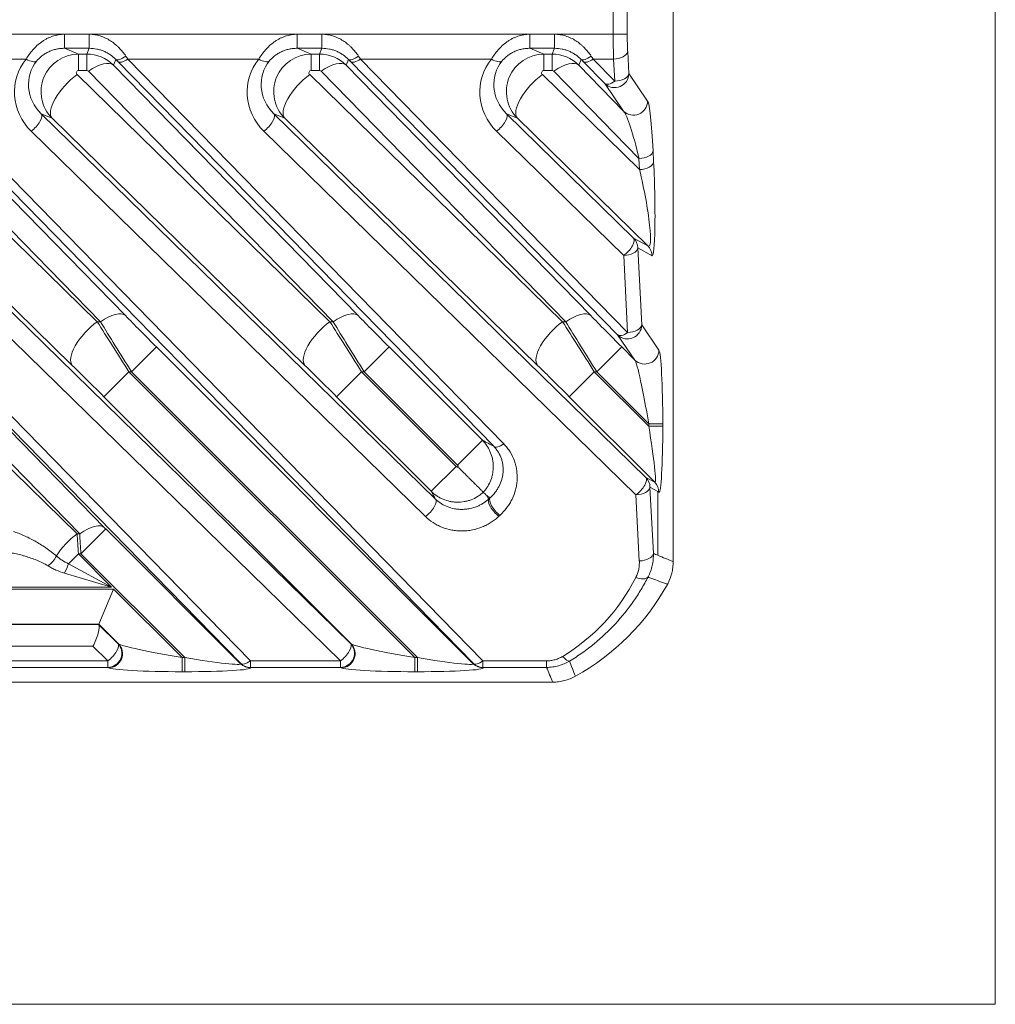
# Model space of a CAD drawing. Header units: millimetres. Extents: x 4 to 837, y 5 to 589.
# Tile 128 of 164: x 725 to 746, y 242 to 262. Entities that reach past the tile are written whole.
import ezdxf

# ---------------------------------------------------------------- set-up
doc = ezdxf.new("R2010")
doc.units = ezdxf.units.MM
doc.layers.add('1', color=7, linetype='Continuous', true_color=0xffffff)

msp = doc.modelspace()

# ---------------------------------------------------------------- linework, layer by layer
at = {"layer": '1', "color": 251, "linetype": 'Continuous', "lineweight": 18}
for p in [(745.744, 380.215), (632.039, 241.504)]:
    msp.add_line(p, (745.744, 241.504), dxfattribs=at)
at = {"layer": '1', "color": 143, "linetype": 'Continuous', "lineweight": 13}
for p, q in [((737.615, 262.148), (737.615, 359.571)), ((737.914, 359.571), (737.914, 262.148)), ((696.177, 262.148), (737.615, 262.148)), ((725.942, 262.144), (726.469, 262.144)), ((725.942, 261.845), (725.942, 262.144)), ((726.469, 261.845), (726.469, 262.144)), ((730.892, 262.144), (731.418, 262.144)), ((730.892, 261.845), (730.892, 262.144)), ((731.418, 261.845), (731.418, 262.144)), ((735.842, 262.144), (736.368, 262.144)), ((735.842, 261.845), (735.842, 262.144)), ((736.368, 261.845), (736.368, 262.144)), ((737.615, 262.148), (737.914, 262.148)), ((725.942, 261.845), (726.24, 261.722)), ((726.469, 261.845), (725.942, 261.845)), ((726.24, 261.722), (726.417, 261.722)), ((726.24, 261.372), (726.24, 261.722)), ((726.417, 261.722), (726.469, 261.845)), ((726.417, 261.722), (726.417, 261.372)), ((730.892, 261.845), (731.19, 261.722)), ((731.418, 261.845), (730.892, 261.845)), ((731.19, 261.722), (731.19, 261.372)), ((731.19, 261.722), (731.367, 261.722)), ((731.367, 261.722), (731.418, 261.845)), ((731.367, 261.722), (731.367, 261.372)), ((735.842, 261.845), (736.14, 261.722)), ((736.368, 261.845), (735.842, 261.845)), ((736.14, 261.722), (736.14, 261.372)), ((736.14, 261.722), (736.317, 261.722)), ((736.317, 261.722), (736.368, 261.845)), ((736.317, 261.722), (736.317, 261.372)), ((737.923, 261.775), (737.947, 261.306)), ((725.127, 261.615), (722.12, 261.615)), ((727.033, 261.609), (726.983, 261.487)), ((726.983, 261.487), (732.187, 256.158)), ((735.074, 253.376), (727.078, 261.563)), ((730.077, 261.615), (727.29, 261.615)), ((727.29, 261.615), (735.286, 253.428)), ((731.983, 261.609), (731.933, 261.487)), ((731.933, 261.487), (737.137, 256.158)), ((737.71, 255.745), (732.028, 261.563)), ((735.027, 261.615), (732.24, 261.615)), ((732.24, 261.615), (737.922, 255.798)), ((736.933, 261.609), (736.882, 261.487)), ((736.882, 261.487), (737.837, 260.509)), ((737.436, 261.094), (736.978, 261.563)), ((737.624, 261.615), (737.19, 261.615)), ((737.19, 261.615), (737.648, 261.146)), ((737.648, 261.146), (737.624, 261.615)), ((726.209, 261.285), (731.588, 256.028)), ((726.417, 261.372), (726.24, 261.372)), ((731.657, 256.028), (726.453, 261.357)), ((731.158, 261.285), (736.538, 256.028)), ((731.367, 261.372), (731.19, 261.372)), ((736.607, 256.028), (731.402, 261.357)), ((736.108, 261.285), (738.177, 259.264)), ((736.317, 261.372), (736.14, 261.372)), ((738.164, 259.501), (736.352, 261.357)), ((737.947, 261.306), (738.348, 260.721)), ((737.837, 260.509), (737.436, 261.094)), ((722.673, 260.832), (727.237, 256.158)), ((734.633, 248.759), (722.723, 260.954)), ((722.935, 261.006), (734.845, 248.811)), ((726.707, 256.028), (722.143, 260.702)), ((725.678, 260.355), (725.445, 260.452)), ((730.628, 260.355), (730.394, 260.452)), ((730.394, 260.452), (738.311, 252.716)), ((735.578, 260.355), (735.344, 260.452)), ((735.344, 260.452), (738.05, 257.808)), ((731.058, 255.098), (725.678, 260.355)), ((736.008, 255.098), (730.628, 260.355)), ((738.354, 257.642), (735.578, 260.355)), ((722.502, 260.07), (726.638, 256.028)), ((733.62, 251.883), (725.232, 260.08)), ((738.099, 252.344), (730.182, 260.08)), ((737.838, 257.436), (735.132, 260.08)), ((738.463, 259.661), (738.476, 259.423)), ((738.177, 259.264), (738.164, 259.501)), ((721.933, 259.046), (732.026, 249.183)), ((726.108, 255.098), (721.972, 259.14)), ((731.814, 248.811), (721.721, 258.674)), ((738.05, 257.808), (738.354, 257.642)), ((738.441, 257.43), (738.137, 257.596)), ((738.137, 257.596), (738.221, 255.958)), ((721.228, 257.344), (726.795, 251.644)), ((729.684, 248.759), (721.249, 257.395)), ((721.461, 257.447), (729.896, 248.811)), ((737.922, 255.798), (737.838, 257.436)), ((726.265, 251.514), (720.698, 257.214)), ((721.047, 256.558), (726.21, 251.514)), ((726.638, 256.028), (726.707, 256.028)), ((731.588, 256.028), (731.657, 256.028)), ((736.538, 256.028), (736.607, 256.028)), ((738.221, 255.958), (738.587, 255.424)), ((738.076, 255.212), (737.71, 255.745)), ((727.897, 255.492), (727.366, 254.962)), ((727.897, 255.492), (734.638, 248.751)), ((732.846, 255.492), (732.316, 254.962)), ((732.846, 255.492), (734.832, 253.507)), ((737.796, 255.492), (737.266, 254.962)), ((737.796, 255.492), (738.076, 255.212)), ((726.782, 254.432), (727.312, 254.962)), ((727.312, 254.962), (733.394, 248.88)), ((727.366, 254.962), (727.312, 254.962)), ((733.449, 248.88), (727.366, 254.962)), ((732.261, 254.962), (731.731, 254.432)), ((732.261, 254.962), (734.274, 252.949)), ((732.316, 254.962), (732.261, 254.962)), ((734.302, 252.976), (732.316, 254.962)), ((736.681, 254.432), (737.211, 254.962)), ((737.211, 254.962), (738.371, 253.802)), ((737.266, 254.962), (737.211, 254.962)), ((738.371, 253.857), (737.266, 254.962)), ((732.038, 249.175), (726.782, 254.432)), ((733.744, 252.419), (731.731, 254.432)), ((738.5, 252.613), (736.681, 254.432)), ((738.371, 253.802), (738.371, 253.857)), ((738.371, 253.857), (738.67, 253.857)), ((738.371, 253.802), (738.67, 253.802)), ((738.67, 253.857), (738.67, 253.802)), ((734.832, 253.507), (734.302, 252.976)), ((734.274, 252.949), (733.744, 252.419)), ((738.311, 252.716), (738.5, 252.613)), ((738.398, 252.504), (738.47, 251.098)), ((738.566, 252.412), (738.398, 252.504)), ((738.171, 250.938), (738.099, 252.344)), ((738.587, 252.401), (738.566, 252.412)), ((738.566, 252.412), (738.566, 251.057)), ((726.822, 251.617), (726.291, 251.087)), ((726.822, 251.617), (729.688, 248.751)), ((726.21, 251.514), (726.265, 251.514)), ((726.027, 250.878), (726.237, 251.087)), ((726.237, 251.087), (726.945, 250.379)), ((726.291, 251.087), (726.237, 251.087)), ((728.499, 248.88), (726.291, 251.087)), ((726.027, 250.878), (726.945, 250.379)), ((726.945, 250.379), (725.943, 250.675)), ((726.945, 250.379), (718.783, 250.379)), ((718.78, 250.34), (726.984, 250.34)), ((726.984, 250.34), (728.444, 248.88)), ((726.673, 249.59), (718.508, 249.59)), ((719.717, 249.582), (726.67, 249.582)), ((727.089, 249.175), (726.673, 249.59)), ((726.546, 249.122), (719.717, 249.122)), ((726.864, 248.811), (726.546, 249.122)), ((727.076, 249.183), (727.089, 249.175)), ((732.026, 249.183), (732.038, 249.175)), ((719.708, 248.811), (726.864, 248.811)), ((726.864, 248.672), (726.864, 248.811)), ((728.444, 248.88), (728.499, 248.88)), ((728.444, 248.88), (728.444, 248.581)), ((728.499, 248.88), (728.499, 248.581)), ((729.688, 248.751), (729.684, 248.759)), ((729.896, 248.811), (729.896, 248.672)), ((729.896, 248.811), (731.814, 248.811)), ((731.814, 248.811), (731.814, 248.672)), ((733.394, 248.88), (733.449, 248.88)), ((733.394, 248.88), (733.394, 248.581)), ((733.449, 248.88), (733.449, 248.581)), ((734.638, 248.751), (734.633, 248.759)), ((734.845, 248.811), (734.845, 248.672)), ((734.845, 248.811), (736.198, 248.811)), ((736.198, 248.811), (736.198, 248.672)), ((726.864, 248.672), (719.708, 248.672)), ((726.877, 248.664), (726.864, 248.672)), ((728.499, 248.581), (728.444, 248.581)), ((731.814, 248.672), (729.896, 248.672)), ((729.896, 248.672), (729.9, 248.664)), ((731.826, 248.664), (731.814, 248.672)), ((733.449, 248.581), (733.394, 248.581)), ((736.198, 248.672), (734.845, 248.672)), ((734.845, 248.672), (734.85, 248.664))]:
    msp.add_line(p, q, dxfattribs=at)
at = {"layer": '1', "color": 143, "linetype": 'Continuous', "lineweight": 18}
for p, q in [((725.445, 260.452), (733.833, 252.255)), ((726.673, 249.59), (726.984, 250.34)), ((726.673, 249.59), (726.67, 249.582)), ((726.674, 249.576), (727.076, 249.183)), ((736.329, 248.359), (718.861, 248.359))]:
    msp.add_line(p, q, dxfattribs=at)
msp.add_arc((734.392, 252.859), 5, 298.9415, 331.0585, dxfattribs=at)
at = {"layer": '1', "color": 143, "linetype": 'Continuous', "lineweight": 13}
for centre, major_axis, ratio, start_param, end_param in [((737.672, 262.148), (0, -1), 0.056911, 4.712389, 5.274569), ((737.971, 262.148), (0, -0.7), 0.081301, 4.712389, 5.274569), ((726.243, 260.921), (-0.164, 0.784), 0.997285, 6.078408, 8.43295), ((726.417, 260.921), (-0.091, -0.795), 0.999179, 2.470512, 3.255626), ((727.245, 261.821), (0.214, 0.21), 0.353168, 3.169576, 4.379056), ((726.895, 262.148), (-0.7, 1), 0.017395, 4.138028, 4.213899), ((731.192, 260.921), (-0.164, 0.784), 0.997285, 6.078408, 8.43295), ((731.367, 260.921), (-0.091, -0.795), 0.999179, 2.470512, 3.255626), ((732.195, 261.821), (-0.214, -0.21), 0.353168, 0.027984, 1.237463), ((731.845, 262.148), (-0.7, 1), 0.017395, 4.138028, 4.213899), ((736.142, 260.921), (-0.164, 0.784), 0.997285, 6.078408, 8.43295), ((736.317, 260.921), (-0.091, -0.795), 0.999179, 2.470512, 3.255626), ((737.145, 261.821), (-0.214, -0.21), 0.353168, 0.027984, 1.237463), ((736.795, 262.148), (-0.7, 1), 0.017395, 4.138028, 4.213899), ((737.624, 261.775), (-0.3, -0.015), 0.532532, 1.543527, 3.045708), ((725.98, 260.87), (-0.663, 0.922), 0.956601, 0.239015, 1.751817), ((725.98, 261.03), (-0.495, 0.674), 0.940695, 0.236338, 1.74914), ((725.127, 261.775), (0.23, -0.193), 0.434741, 5.061943, 6.211545), ((726.453, 260.957), (-0.537, -0.524), 0.410893, 3.170309, 4.330756), ((726.683, 261.936), (-0.7, 0.7), 0.01851, 4.131689, 4.20756), ((727.29, 261.775), (0.215, 0.21), 0.410893, 3.170309, 4.330756), ((730.93, 260.87), (-0.663, 0.922), 0.956601, 0.239015, 1.751817), ((730.93, 261.03), (-0.495, 0.674), 0.940695, 0.236338, 1.74914), ((730.077, 261.775), (0.23, -0.193), 0.434741, 5.061943, 6.211545), ((731.402, 260.957), (-0.537, -0.524), 0.410893, 3.170309, 4.330756), ((731.633, 261.936), (-0.7, 0.7), 0.01851, 4.131689, 4.20756), ((732.24, 261.775), (-0.215, -0.21), 0.410893, 0.028717, 1.189164), ((735.88, 260.87), (-0.663, 0.922), 0.956601, 0.239015, 1.751817), ((735.88, 261.03), (-0.495, 0.674), 0.940695, 0.236338, 1.74914), ((735.027, 261.775), (0.23, -0.193), 0.434741, 5.061943, 6.211545), ((736.352, 260.957), (-0.537, -0.524), 0.410893, 3.170309, 4.330756), ((736.583, 261.936), (-0.7, 0.7), 0.01851, 4.131689, 4.20756), ((737.19, 261.775), (-0.215, -0.21), 0.410893, 0.028717, 1.189164), ((726.209, 260.885), (-0.524, -0.536), 0.402972, 4.321261, 6.254579), ((726.243, 261.321), (-0.0301, 0.0419), 0.956601, 5.680461, 8.035003), ((726.417, 261.321), (-0.0102, -0.0499), 0.981792, 2.555179, 3.340294), ((731.158, 260.885), (0.524, 0.536), 0.402972, 1.179669, 3.112987), ((731.192, 261.321), (-0.0301, 0.0419), 0.956601, 5.680461, 8.035003), ((731.367, 261.321), (-0.0102, -0.0499), 0.981792, 2.555179, 3.340294), ((736.108, 260.885), (0.524, 0.536), 0.402972, 1.179669, 3.112987), ((736.142, 261.321), (-0.0301, 0.0419), 0.956601, 5.680461, 8.035003), ((736.317, 261.321), (-0.0102, -0.0499), 0.981792, 2.555179, 3.340294), ((737.648, 261.306), (-0.247, -0.17), 0.98985, 0.185255, 2.534841), ((737.648, 261.306), (-0.3, -0.015), 0.532532, 1.543527, 3.045708), ((737.648, 261.306), (-0.215, -0.21), 0.410893, 0.028717, 1.189164), ((738.049, 260.721), (-0.247, -0.17), 0.98985, 0.185255, 2.534841), ((738.387, 259.18), (-0.048, 1.549), 0.06186, 5.026719, 6.187166), ((725.232, 260.24), (0.21, 0.215), 0.402972, 4.321261, 6.254579), ((730.182, 260.24), (0.21, 0.215), 0.402972, 4.321261, 6.254579), ((735.132, 260.24), (0.21, 0.215), 0.402972, 4.321261, 6.254579), ((738.088, 259.18), (-0.283, 1.349), 0.104536, 4.931277, 6.091724), ((738.164, 259.661), (-0.3, -0.015), 0.532532, 1.543527, 3.045708), ((738.177, 259.423), (-0.3, -0.015), 0.532532, 1.543527, 3.045708), ((738.399, 258.938), (-0.045, 1.509), 0.063255, 3.104681, 5.037999), ((738.1, 258.938), (-0.275, 1.304), 0.109108, 3.008361, 4.941679), ((737.838, 257.596), (-0.21, -0.215), 0.402972, 1.179669, 3.112987), ((737.838, 257.596), (0.143, 0.263), 0.995743, 5.20921, 5.995239), ((737.838, 257.596), (-0.3, -0.015), 0.532532, 1.543527, 3.045708), ((738.142, 257.43), (0.143, 0.263), 0.995743, 5.20921, 5.995239), ((726.707, 255.628), (-0.537, -0.524), 0.410893, 3.170309, 4.330756), ((731.657, 255.628), (-0.537, -0.524), 0.410893, 3.170309, 4.330756), ((736.607, 255.628), (-0.537, -0.524), 0.410893, 3.170309, 4.330756), ((726.638, 255.628), (0.524, 0.536), 0.402972, 1.179669, 3.112987), ((727.265, 254.962), (-1.25, 2), 0.016642, 4.701984, 5.264164), ((727.413, 254.962), (-1.25, 2), 0.016642, 0.998211, 1.560391), ((727.943, 255.492), (-1.251, 1.25), 0.01851, 0.990096, 1.552276), ((731.588, 255.628), (-0.524, -0.536), 0.402972, 4.321261, 6.254579), ((732.215, 254.962), (-1.25, 2), 0.016642, 4.701984, 5.264164), ((732.363, 254.962), (-1.25, 2), 0.016642, 0.998211, 1.560391), ((732.893, 255.492), (-1.251, 1.25), 0.01851, 0.990096, 1.552276), ((736.538, 255.628), (0.524, 0.536), 0.402972, 1.179669, 3.112987), ((737.165, 254.962), (-1.25, 2), 0.016642, 4.701984, 5.264164), ((737.312, 254.962), (-1.25, 2), 0.016642, 0.998211, 1.560391), ((737.842, 255.492), (-1.251, 1.25), 0.01851, 0.990096, 1.552276), ((737.922, 255.958), (-0.247, -0.17), 0.98985, 0.185255, 2.534841), ((737.922, 255.958), (-0.3, -0.015), 0.532532, 1.543527, 3.045708), ((737.922, 255.958), (-0.215, -0.21), 0.410893, 0.028717, 1.189164), ((738.288, 255.424), (-0.247, -0.17), 0.98985, 0.185255, 2.534841), ((738.585, 253.942), (-0.005, 1.487), 0.057298, 4.654774, 6.199391), ((738.286, 253.942), (-0.218, 1.276), 0.054067, 4.636179, 6.180796), ((726.735, 254.432), (-1.251, 1.25), 0.01851, 4.693869, 5.256049), ((731.685, 254.432), (-1.251, 1.25), 0.01851, 4.693869, 5.256049), ((736.635, 254.432), (-1.251, 1.25), 0.01851, 4.693869, 5.256049), ((738.286, 253.887), (-0.218, 1.276), 0.054067, 3.091563, 4.636179), ((738.585, 253.887), (-0.005, 1.487), 0.057298, 3.110158, 4.654774), ((735.286, 253.588), (0.215, 0.21), 0.410893, 3.170309, 4.330756), ((738.099, 252.504), (-0.21, -0.215), 0.402972, 1.179669, 3.112987), ((738.099, 252.504), (0.143, 0.263), 0.995743, 5.20921, 5.995239), ((738.099, 252.504), (-0.3, -0.015), 0.532532, 1.543527, 3.045708), ((738.288, 252.401), (0.143, 0.263), 0.995743, 5.20921, 5.995239), ((733.62, 252.043), (0.21, 0.215), 0.402972, 4.321261, 6.254579), ((735.183, 252.047), (0.206, -0.218), 0.396854, 3.236689, 5.11051), ((735.205, 252.067), (0.202, -0.222), 0.39073, 3.236417, 5.117233), ((736.391, 250.602), (-0.002, -1.765), 0.99848, 3.881414, 3.898483), ((726.265, 251.114), (-0.537, -0.524), 0.410893, 3.170309, 4.330756), ((726.823, 251.617), (-0.05, 0.05), 0.01851, 0.990096, 1.552276), ((726.21, 251.114), (0.524, 0.536), 0.402972, 1.179669, 2.070088), ((726.235, 251.087), (-0.05, 0.8), 0.002306, 4.712245, 5.274425), ((726.293, 251.087), (-0.05, 0.8), 0.002306, 1.008472, 1.570652), ((725.593, 251.014), (0.192, 0.231), 0.43732, 4.228732, 5.178218), ((738.171, 251.098), (-0.3, -0.015), 0.532532, 1.543527, 3.045708), ((725.943, 250.794), (0.115, 0.277), 0.162521, 4.338485, 5.086293), ((734.392, 252.47), (0, -4.162), 0.99848, 0.543348, 1.100763), ((738.097, 250.745), (-0.268, 0.136), 0.489828, 1.814323, 3.041455), ((726.864, 248.971), (-0.21, -0.215), 0.402972, 1.179669, 3.112987), ((726.864, 248.971), (0.17, 0.247), 0.98985, 3.748344, 6.09793), ((726.877, 248.963), (0.17, 0.247), 0.98985, 3.748344, 6.09793), ((728.359, 248.965), (-1.276, 0.218), 0.054067, 0.10239, 1.647006), ((731.814, 248.971), (0.17, 0.247), 0.98985, 3.748344, 6.09793), ((731.814, 248.971), (-0.21, -0.215), 0.402972, 1.179669, 3.112987), ((731.826, 248.963), (0.17, 0.247), 0.98985, 3.748344, 6.09793), ((733.308, 248.965), (-1.276, 0.218), 0.054067, 0.10239, 1.647006), ((736.54, 249.067), (-0.155, 0.257), 0.310007, 2.044382, 3.049792), ((728.414, 248.965), (-1.276, 0.218), 0.054067, 1.647006, 3.191623), ((729.896, 248.971), (-0.215, -0.21), 0.410893, 0.028717, 1.189164), ((729.896, 248.971), (-0.263, -0.143), 0.995743, 0.287947, 1.073975), ((729.9, 248.963), (-0.263, -0.143), 0.995743, 0.287947, 1.073975), ((733.363, 248.965), (-1.276, 0.218), 0.054067, 1.647006, 3.191623), ((734.845, 248.971), (-0.215, -0.21), 0.410893, 0.028717, 1.189164), ((734.845, 248.971), (-0.263, -0.143), 0.995743, 0.287947, 1.073975), ((734.85, 248.963), (-0.263, -0.143), 0.995743, 0.287947, 1.073975), ((728.359, 248.666), (-1.487, 0.005), 0.057298, 0.083794, 1.628411), ((728.414, 248.666), (-1.487, 0.005), 0.057298, 1.628411, 3.173027), ((733.308, 248.666), (-1.487, 0.005), 0.057298, 0.083794, 1.628411), ((733.363, 248.666), (-1.487, 0.005), 0.057298, 1.628411, 3.173027)]:
    msp.add_ellipse(centre, major_axis=major_axis, ratio=ratio, start_param=start_param, end_param=end_param, dxfattribs=at)
at = {"layer": '1', "color": 143, "linetype": 'Continuous', "lineweight": 18}
for centre, major_axis, ratio, start_param, end_param in [((726.546, 249.282), (-0.122, -0.299), 0.210406, 1.094142, 3.027461), ((726.97, 249.282), (-0.3, 0.3), 0.01851, 0.007659, 0.181138)]:
    msp.add_ellipse(centre, major_axis=major_axis, ratio=ratio, start_param=start_param, end_param=end_param, dxfattribs=at)
msp.add_open_spline([(738.892, 281.053), (738.892, 250.922)], degree=1, dxfattribs=at)
at = {"layer": '1', "color": 143, "linetype": 'Continuous', "lineweight": 13}
for points, knots in [([(725.127, 261.615), (725.147, 261.648), (725.168, 261.681), (725.215, 261.747), (725.24, 261.779), (725.296, 261.842), (725.325, 261.873), (725.388, 261.93), (725.421, 261.957), (725.474, 261.994), (725.492, 262.006), (725.529, 262.029), (725.548, 262.04), (725.587, 262.06), (725.606, 262.069), (725.646, 262.086), (725.666, 262.094), (725.727, 262.115), (725.769, 262.126), (725.833, 262.136), (725.855, 262.139), (725.898, 262.143), (725.92, 262.144), (725.942, 262.144)], [0, 0, 0, 0, 0.125, 0.125, 0.25, 0.25, 0.375, 0.375, 0.5, 0.5, 0.5625, 0.5625, 0.625, 0.625, 0.6875, 0.6875, 0.75, 0.75, 0.875, 0.875, 0.9375, 0.9375, 1, 1, 1, 1]), ([(726.469, 262.144), (726.509, 262.144), (726.549, 262.141), (726.627, 262.128), (726.665, 262.119), (726.722, 262.102), (726.741, 262.095), (726.779, 262.08), (726.797, 262.072), (726.851, 262.047), (726.886, 262.027), (726.952, 261.984), (726.984, 261.961), (727.03, 261.923), (727.045, 261.91), (727.074, 261.883), (727.088, 261.87), (727.156, 261.801), (727.204, 261.741), (727.245, 261.681)], [0, 0, 0, 0, 0.125, 0.125, 0.25, 0.25, 0.3125, 0.3125, 0.375, 0.375, 0.5, 0.5, 0.625, 0.625, 0.6875, 0.6875, 0.75, 0.75, 1, 1, 1, 1]), ([(730.077, 261.615), (730.097, 261.648), (730.118, 261.681), (730.165, 261.747), (730.19, 261.779), (730.245, 261.842), (730.275, 261.873), (730.338, 261.93), (730.371, 261.957), (730.423, 261.994), (730.442, 262.006), (730.479, 262.029), (730.498, 262.04), (730.536, 262.06), (730.556, 262.069), (730.596, 262.086), (730.616, 262.094), (730.677, 262.115), (730.719, 262.126), (730.783, 262.136), (730.805, 262.139), (730.848, 262.143), (730.87, 262.144), (730.892, 262.144)], [0, 0, 0, 0, 0.125, 0.125, 0.25, 0.25, 0.375, 0.375, 0.5, 0.5, 0.5625, 0.5625, 0.625, 0.625, 0.6875, 0.6875, 0.75, 0.75, 0.875, 0.875, 0.9375, 0.9375, 1, 1, 1, 1]), ([(731.418, 262.144), (731.459, 262.144), (731.498, 262.141), (731.577, 262.128), (731.615, 262.119), (731.672, 262.102), (731.691, 262.095), (731.728, 262.08), (731.747, 262.072), (731.801, 262.047), (731.835, 262.027), (731.902, 261.984), (731.934, 261.961), (731.98, 261.923), (731.995, 261.91), (732.024, 261.883), (732.038, 261.87), (732.106, 261.801), (732.153, 261.741), (732.195, 261.681)], [0, 0, 0, 0, 0.125, 0.125, 0.25, 0.25, 0.3125, 0.3125, 0.375, 0.375, 0.5, 0.5, 0.625, 0.625, 0.6875, 0.6875, 0.75, 0.75, 1, 1, 1, 1]), ([(735.027, 261.615), (735.046, 261.648), (735.068, 261.681), (735.114, 261.747), (735.14, 261.779), (735.195, 261.842), (735.225, 261.873), (735.287, 261.93), (735.32, 261.957), (735.373, 261.994), (735.391, 262.006), (735.428, 262.029), (735.447, 262.04), (735.486, 262.06), (735.506, 262.069), (735.546, 262.086), (735.566, 262.094), (735.627, 262.115), (735.669, 262.126), (735.733, 262.136), (735.754, 262.139), (735.798, 262.143), (735.82, 262.144), (735.842, 262.144)], [0, 0, 0, 0, 0.125, 0.125, 0.25, 0.25, 0.375, 0.375, 0.5, 0.5, 0.5625, 0.5625, 0.625, 0.625, 0.6875, 0.6875, 0.75, 0.75, 0.875, 0.875, 0.9375, 0.9375, 1, 1, 1, 1]), ([(736.368, 262.144), (736.408, 262.144), (736.448, 262.141), (736.526, 262.128), (736.565, 262.119), (736.622, 262.102), (736.641, 262.095), (736.678, 262.08), (736.696, 262.072), (736.751, 262.047), (736.785, 262.027), (736.852, 261.984), (736.884, 261.961), (736.93, 261.923), (736.945, 261.91), (736.974, 261.883), (736.988, 261.87), (737.056, 261.801), (737.103, 261.741), (737.145, 261.681)], [0, 0, 0, 0, 0.125, 0.125, 0.25, 0.25, 0.3125, 0.3125, 0.375, 0.375, 0.5, 0.5, 0.625, 0.625, 0.6875, 0.6875, 0.75, 0.75, 1, 1, 1, 1]), ([(725.942, 261.845), (725.913, 261.845), (725.856, 261.842), (725.8, 261.833), (725.744, 261.821), (725.716, 261.813), (725.661, 261.795), (725.635, 261.785), (725.583, 261.761), (725.558, 261.747), (725.521, 261.725), (725.509, 261.717), (725.486, 261.701), (725.474, 261.693), (725.452, 261.676), (725.441, 261.667), (725.421, 261.649), (725.392, 261.622), (725.366, 261.594), (725.351, 261.575)], [0, 0, 0, 0, 0.125, 0.25, 0.25, 0.375, 0.375, 0.5, 0.5, 0.625, 0.625, 0.6875, 0.6875, 0.75, 0.75, 0.8125, 0.8125, 0.875, 1, 1, 1, 1]), ([(727.033, 261.609), (727, 261.643), (726.962, 261.676), (726.898, 261.72), (726.875, 261.734), (726.828, 261.76), (726.805, 261.771), (726.756, 261.792), (726.731, 261.801), (726.692, 261.813), (726.679, 261.817), (726.654, 261.824), (726.641, 261.827), (726.575, 261.84), (726.522, 261.845), (726.469, 261.845)], [0, 0, 0, 0, 0.25, 0.25, 0.375, 0.375, 0.5, 0.5, 0.625, 0.625, 0.6875, 0.6875, 0.75, 0.75, 1, 1, 1, 1]), ([(730.892, 261.845), (730.863, 261.845), (730.806, 261.842), (730.749, 261.833), (730.694, 261.821), (730.666, 261.813), (730.611, 261.795), (730.584, 261.785), (730.533, 261.761), (730.507, 261.747), (730.471, 261.725), (730.459, 261.717), (730.435, 261.701), (730.424, 261.693), (730.402, 261.676), (730.391, 261.667), (730.371, 261.649), (730.341, 261.622), (730.316, 261.594), (730.301, 261.575)], [0, 0, 0, 0, 0.125, 0.25, 0.25, 0.375, 0.375, 0.5, 0.5, 0.625, 0.625, 0.6875, 0.6875, 0.75, 0.75, 0.8125, 0.8125, 0.875, 1, 1, 1, 1]), ([(731.983, 261.609), (731.95, 261.643), (731.912, 261.676), (731.847, 261.72), (731.825, 261.734), (731.778, 261.76), (731.754, 261.771), (731.705, 261.792), (731.68, 261.801), (731.642, 261.813), (731.629, 261.817), (731.603, 261.824), (731.59, 261.827), (731.525, 261.84), (731.472, 261.845), (731.418, 261.845)], [0, 0, 0, 0, 0.25, 0.25, 0.375, 0.375, 0.5, 0.5, 0.625, 0.625, 0.6875, 0.6875, 0.75, 0.75, 1, 1, 1, 1]), ([(735.842, 261.845), (735.813, 261.845), (735.755, 261.842), (735.699, 261.833), (735.643, 261.821), (735.616, 261.813), (735.561, 261.795), (735.534, 261.785), (735.482, 261.761), (735.457, 261.747), (735.42, 261.725), (735.408, 261.717), (735.385, 261.701), (735.374, 261.693), (735.352, 261.676), (735.341, 261.667), (735.321, 261.649), (735.291, 261.622), (735.266, 261.594), (735.25, 261.575)], [0, 0, 0, 0, 0.125, 0.25, 0.25, 0.375, 0.375, 0.5, 0.5, 0.625, 0.625, 0.6875, 0.6875, 0.75, 0.75, 0.8125, 0.8125, 0.875, 1, 1, 1, 1]), ([(736.933, 261.609), (736.899, 261.643), (736.861, 261.676), (736.797, 261.72), (736.774, 261.734), (736.728, 261.76), (736.704, 261.771), (736.655, 261.792), (736.63, 261.801), (736.592, 261.813), (736.579, 261.817), (736.553, 261.824), (736.54, 261.827), (736.475, 261.84), (736.422, 261.845), (736.368, 261.845)], [0, 0, 0, 0, 0.25, 0.25, 0.375, 0.375, 0.5, 0.5, 0.625, 0.625, 0.6875, 0.6875, 0.75, 0.75, 1, 1, 1, 1]), ([(734.832, 253.507), (734.868, 253.47), (734.9, 253.431), (734.943, 253.368), (734.956, 253.346), (734.98, 253.301), (734.991, 253.278), (735.021, 253.208), (735.036, 253.159), (735.052, 253.085), (735.056, 253.06), (735.062, 253.009), (735.064, 252.983), (735.065, 252.907), (735.061, 252.856), (735.05, 252.794), (735.048, 252.781), (735.042, 252.756), (735.039, 252.744), (735.029, 252.707), (735.021, 252.682), (734.994, 252.611), (734.971, 252.566), (734.938, 252.511), (734.931, 252.5), (734.916, 252.479), (734.893, 252.448), (734.869, 252.418), (734.851, 252.399)], [0, 0, 0, 0, 0.125, 0.125, 0.1875, 0.1875, 0.25, 0.25, 0.375, 0.375, 0.4375, 0.4375, 0.5, 0.5, 0.625, 0.625, 0.65625, 0.65625, 0.6875, 0.6875, 0.75, 0.75, 0.875, 0.875, 0.90625, 0.90625, 0.9375, 1, 1, 1, 1]), ([(734.995, 252.281), (735.037, 252.318), (735.074, 252.357), (735.122, 252.42), (735.137, 252.442), (735.158, 252.474), (735.165, 252.486), (735.177, 252.508), (735.184, 252.519), (735.213, 252.577), (735.231, 252.623), (735.251, 252.695), (735.257, 252.719), (735.266, 252.767), (735.269, 252.792), (735.276, 252.865), (735.275, 252.914), (735.267, 252.987), (735.263, 253.012), (735.254, 253.048), (735.251, 253.06), (735.245, 253.084), (735.241, 253.097), (735.221, 253.156), (735.2, 253.203), (735.16, 253.27), (735.145, 253.292), (735.112, 253.335), (735.094, 253.356), (735.074, 253.376)], [0, 0, 0, 0, 0.125, 0.125, 0.1875, 0.1875, 0.21875, 0.21875, 0.25, 0.25, 0.375, 0.375, 0.4375, 0.4375, 0.5, 0.5, 0.625, 0.625, 0.6875, 0.6875, 0.71875, 0.71875, 0.75, 0.75, 0.875, 0.875, 0.9375, 0.9375, 1, 1, 1, 1]), ([(735.286, 253.428), (735.313, 253.401), (735.337, 253.373), (735.382, 253.315), (735.403, 253.286), (735.459, 253.195), (735.49, 253.131), (735.519, 253.049), (735.525, 253.032), (735.535, 252.998), (735.539, 252.981), (735.552, 252.931), (735.558, 252.897), (735.572, 252.795), (735.575, 252.726), (735.569, 252.623), (735.565, 252.588), (735.554, 252.519), (735.546, 252.486), (735.52, 252.385), (735.496, 252.319), (735.457, 252.239), (735.449, 252.223), (735.432, 252.192), (735.405, 252.145), (735.375, 252.1), (735.31, 252.013), (735.261, 251.959), (735.205, 251.907)], [0, 0, 0, 0, 0.0625, 0.0625, 0.125, 0.125, 0.25, 0.25, 0.28125, 0.28125, 0.3125, 0.3125, 0.375, 0.375, 0.5, 0.5, 0.5625, 0.5625, 0.625, 0.625, 0.75, 0.75, 0.78125, 0.78125, 0.8125, 0.875, 0.875, 1, 1, 1, 1]), ([(734.274, 252.949), (734.277, 252.946), (734.28, 252.944), (734.287, 252.94), (734.29, 252.938), (734.301, 252.935), (734.309, 252.934), (734.316, 252.935)], [0, 0, 0, 0, 0.25, 0.25, 0.5, 0.5, 1, 1, 1, 1]), ([(734.316, 252.935), (734.317, 252.942), (734.316, 252.95), (734.313, 252.961), (734.311, 252.964), (734.307, 252.971), (734.305, 252.974), (734.302, 252.976)], [0, 0, 0, 0, 0.5, 0.5, 0.75, 0.75, 1, 1, 1, 1]), ([(734.851, 252.399), (734.832, 252.382), (734.813, 252.366), (734.782, 252.342), (734.772, 252.335), (734.751, 252.32), (734.74, 252.313), (734.685, 252.279), (734.64, 252.257), (734.568, 252.23), (734.544, 252.222), (734.507, 252.212), (734.495, 252.209), (734.47, 252.203), (734.457, 252.201), (734.394, 252.19), (734.344, 252.186), (734.268, 252.187), (734.242, 252.189), (734.191, 252.195), (734.166, 252.199), (734.091, 252.215), (734.043, 252.23), (733.973, 252.26), (733.949, 252.271), (733.904, 252.295), (733.883, 252.308), (733.82, 252.351), (733.781, 252.383), (733.744, 252.419)], [0, 0, 0, 0, 0.0625, 0.0625, 0.09375, 0.09375, 0.125, 0.125, 0.25, 0.25, 0.3125, 0.3125, 0.34375, 0.34375, 0.375, 0.375, 0.5, 0.5, 0.5625, 0.5625, 0.625, 0.625, 0.75, 0.75, 0.8125, 0.8125, 0.875, 0.875, 1, 1, 1, 1]), ([(733.833, 252.255), (733.867, 252.222), (733.905, 252.191), (733.968, 252.15), (733.99, 252.137), (734.024, 252.119), (734.036, 252.114), (734.06, 252.103), (734.072, 252.098), (734.133, 252.073), (734.184, 252.058), (734.252, 252.046), (734.265, 252.044), (734.293, 252.04), (734.334, 252.035), (734.402, 252.033), (734.457, 252.036), (734.498, 252.04), (734.511, 252.042), (734.538, 252.046), (734.552, 252.049), (734.618, 252.062), (734.669, 252.078), (734.73, 252.102), (734.742, 252.107), (734.765, 252.118), (734.8, 252.135), (734.854, 252.167), (734.895, 252.195), (734.933, 252.225), (734.952, 252.24), (734.97, 252.256)], [0, 0, 0, 0, 0.125, 0.125, 0.1875, 0.1875, 0.21875, 0.21875, 0.25, 0.25, 0.375, 0.375, 0.40625, 0.40625, 0.4375, 0.5, 0.5625, 0.5625, 0.59375, 0.59375, 0.625, 0.625, 0.75, 0.75, 0.78125, 0.78125, 0.8125, 0.875, 0.9375, 0.9375, 1, 1, 1, 1]), ([(735.183, 251.887), (735.158, 251.863), (735.132, 251.841), (735.077, 251.798), (735.02, 251.758), (734.96, 251.722), (734.912, 251.698), (734.896, 251.69), (734.863, 251.675), (734.847, 251.668), (734.763, 251.633), (734.693, 251.612), (734.603, 251.594), (734.585, 251.591), (734.548, 251.585), (734.53, 251.583), (734.474, 251.577), (734.401, 251.573), (734.327, 251.576), (734.272, 251.581), (734.253, 251.583), (734.216, 251.588), (734.198, 251.591), (734.107, 251.608), (734.038, 251.629), (733.954, 251.662), (733.938, 251.669), (733.905, 251.684), (733.889, 251.692), (733.841, 251.717), (733.811, 251.735), (733.723, 251.792), (733.669, 251.835), (733.62, 251.883)], [0, 0, 0, 0, 0.0625, 0.0625, 0.125, 0.1875, 0.1875, 0.21875, 0.21875, 0.25, 0.25, 0.375, 0.375, 0.40625, 0.40625, 0.4375, 0.4375, 0.5, 0.5625, 0.5625, 0.59375, 0.59375, 0.625, 0.625, 0.75, 0.75, 0.78125, 0.78125, 0.8125, 0.8125, 0.875, 0.875, 1, 1, 1, 1]), ([(724.854, 251.561), (724.871, 251.557), (724.888, 251.552), (724.924, 251.54), (724.942, 251.533), (724.997, 251.513), (725.035, 251.497), (725.111, 251.463), (725.15, 251.445), (725.209, 251.415), (725.228, 251.405), (725.268, 251.384), (725.288, 251.373), (725.347, 251.34), (725.386, 251.317), (725.465, 251.269), (725.504, 251.243), (725.581, 251.191), (725.619, 251.163), (725.695, 251.105), (725.732, 251.075), (725.769, 251.043)], [0, 0, 0, 0, 0.0625, 0.0625, 0.125, 0.125, 0.25, 0.25, 0.375, 0.375, 0.4375, 0.4375, 0.5, 0.5, 0.625, 0.625, 0.75, 0.75, 0.875, 0.875, 1, 1, 1, 1]), ([(725.593, 250.832), (725.553, 250.856), (725.513, 250.877), (725.432, 250.917), (725.391, 250.935), (725.309, 250.969), (725.268, 250.985), (725.185, 251.014), (725.144, 251.027), (725.082, 251.046), (725.061, 251.052), (725.02, 251.063), (724.999, 251.068), (724.938, 251.083), (724.897, 251.092), (724.818, 251.108), (724.779, 251.114), (724.722, 251.122), (724.703, 251.124), (724.666, 251.127), (724.649, 251.128), (724.631, 251.128)], [0, 0, 0, 0, 0.125, 0.125, 0.25, 0.25, 0.375, 0.375, 0.5, 0.5, 0.5625, 0.5625, 0.625, 0.625, 0.75, 0.75, 0.875, 0.875, 0.9375, 0.9375, 1, 1, 1, 1]), ([(725.769, 251.043), (725.788, 251.027), (725.807, 251.011), (725.847, 250.981), (725.868, 250.967), (725.932, 250.924), (725.978, 250.899), (726.027, 250.878)], [0, 0, 0, 0, 0.25, 0.25, 0.5, 0.5, 1, 1, 1, 1]), ([(738.47, 251.098), (738.471, 251.054), (738.47, 251.011), (738.464, 250.946), (738.461, 250.925), (738.454, 250.882), (738.45, 250.861), (738.436, 250.798), (738.424, 250.756), (738.395, 250.675), (738.377, 250.636), (738.356, 250.596)], [0, 0, 0, 0, 0.25, 0.25, 0.375, 0.375, 0.5, 0.5, 0.75, 0.75, 1, 1, 1, 1]), ([(725.943, 250.675), (725.88, 250.694), (725.819, 250.717), (725.731, 250.757), (725.703, 250.771), (725.647, 250.801), (725.619, 250.817), (725.593, 250.832)], [0, 0, 0, 0, 0.5, 0.5, 0.75, 0.75, 1, 1, 1, 1]), ([(738.097, 250.585), (738.111, 250.613), (738.123, 250.641), (738.143, 250.699), (738.151, 250.728), (738.16, 250.772), (738.163, 250.787), (738.167, 250.817), (738.168, 250.832), (738.172, 250.877), (738.172, 250.908), (738.171, 250.938)], [0, 0, 0, 0, 0.25, 0.25, 0.5, 0.5, 0.625, 0.625, 0.75, 0.75, 1, 1, 1, 1]), ([(738.356, 250.596), (738.311, 250.507), (738.262, 250.419), (738.184, 250.29), (738.158, 250.247), (738.103, 250.162), (738.074, 250.12), (737.929, 249.911), (737.802, 249.753), (737.525, 249.452), (737.374, 249.31), (737.171, 249.143), (737.13, 249.11), (737.045, 249.046), (737.002, 249.014), (736.871, 248.922), (736.78, 248.863), (736.688, 248.807)], [0, 0, 0, 0, 0.125, 0.125, 0.1875, 0.1875, 0.25, 0.25, 0.5, 0.5, 0.75, 0.75, 0.8125, 0.8125, 0.875, 0.875, 1, 1, 1, 1]), ([(738.767, 250.44), (738.712, 250.461), (738.657, 250.482), (738.547, 250.524), (738.492, 250.545), (738.41, 250.576), (738.383, 250.586), (738.356, 250.596)], [0, 0, 0, 0, 0.400895, 0.400895, 0.806151, 0.806151, 1, 1, 1, 1]), ([(736.198, 248.811), (736.229, 248.811), (736.259, 248.814), (736.319, 248.822), (736.349, 248.828), (736.407, 248.845), (736.435, 248.855), (736.489, 248.878), (736.515, 248.892), (736.54, 248.907)], [0, 0, 0, 0, 0.25, 0.25, 0.5, 0.5, 0.75, 0.75, 1, 1, 1, 1]), ([(736.688, 248.807), (736.651, 248.785), (736.613, 248.766), (736.535, 248.733), (736.495, 248.719), (736.412, 248.696), (736.37, 248.687), (736.285, 248.675), (736.242, 248.672), (736.198, 248.672)], [0, 0, 0, 0, 0.25, 0.25, 0.5, 0.5, 0.75, 0.75, 1, 1, 1, 1]), ([(736.688, 248.807), (736.707, 248.757), (736.726, 248.707), (736.746, 248.654), (736.747, 248.651), (736.769, 248.594), (736.79, 248.539), (736.811, 248.484)], [0, 0, 0, 0, 0.464812, 0.464812, 0.489325, 0.489325, 1, 1, 1, 1])]:
    msp.add_open_spline(points, degree=3, knots=knots, dxfattribs=at)
for points in [[(734.832, 253.507), (734.912, 253.463), (734.993, 253.42), (735.074, 253.376)], [(733.833, 252.255), (733.803, 252.31), (733.774, 252.364), (733.744, 252.419)], [(734.924, 252.327), (734.939, 252.303), (734.954, 252.28), (734.97, 252.256)], [(734.995, 252.281), (734.972, 252.296), (734.948, 252.312), (734.924, 252.327)], [(734.97, 252.256), (734.978, 252.265), (734.987, 252.273), (734.995, 252.281)], [(738.47, 251.098), (738.502, 251.084), (738.534, 251.071), (738.566, 251.057)], [(738.566, 251.057), (738.675, 251.012), (738.783, 250.967), (738.892, 250.922)], [(736.329, 248.359), (736.285, 248.464), (736.242, 248.568), (736.198, 248.672)]]:
    msp.add_open_spline(points, degree=3, dxfattribs=at)
at = {"layer": '1', "color": 143, "linetype": 'Continuous', "lineweight": 18}
for points, knots in [([(734.851, 252.399), (734.848, 252.402), (734.842, 252.408), (734.829, 252.422), (734.824, 252.427), (734.812, 252.439), (734.805, 252.446), (734.783, 252.468), (734.766, 252.485), (734.736, 252.515), (734.725, 252.526), (734.708, 252.542), (734.703, 252.548), (734.691, 252.56), (734.685, 252.566), (734.654, 252.597), (734.628, 252.623), (734.593, 252.658), (734.585, 252.665), (734.571, 252.68), (734.564, 252.687), (734.541, 252.71), (734.526, 252.725), (734.48, 252.771), (734.448, 252.803), (734.399, 252.852), (734.383, 252.868), (734.358, 252.893), (734.349, 252.901), (734.333, 252.918), (734.324, 252.926), (734.316, 252.935)], [0, 0, 0, 0, 0.125, 0.125, 0.1875, 0.1875, 0.25, 0.25, 0.375, 0.375, 0.4375, 0.4375, 0.46875, 0.46875, 0.5, 0.5, 0.625, 0.625, 0.65625, 0.65625, 0.6875, 0.6875, 0.75, 0.75, 0.875, 0.875, 0.9375, 0.9375, 0.96875, 0.96875, 1, 1, 1, 1]), ([(734.851, 252.399), (734.863, 252.387), (734.876, 252.375), (734.9, 252.351), (734.912, 252.339), (734.924, 252.327)], [0, 0, 0, 0, 0.5, 0.5, 1, 1, 1, 1]), ([(738.892, 250.922), (738.892, 250.88), (738.886, 250.796), (738.871, 250.714), (738.855, 250.654), (738.849, 250.633), (738.836, 250.593), (738.829, 250.573), (738.806, 250.515), (738.788, 250.477), (738.767, 250.44)], [0, 0, 0, 0, 0.25, 0.5, 0.5, 0.625, 0.625, 0.75, 0.75, 1, 1, 1, 1]), ([(738.767, 250.439), (738.787, 250.476), (738.823, 250.552), (738.849, 250.631), (738.86, 250.672), (738.86, 250.673), (738.86, 250.673)], [0, 0, 0, 0, 0.496879, 0.993758, 0.993758, 1, 1, 1, 1]), ([(736.811, 248.484), (736.774, 248.463), (736.698, 248.427), (736.619, 248.402), (736.558, 248.386), (736.538, 248.381), (736.497, 248.373), (736.476, 248.37), (736.413, 248.362), (736.371, 248.359), (736.329, 248.359)], [0, 0, 0, 0, 0.25, 0.5, 0.5, 0.625, 0.625, 0.75, 0.75, 1, 1, 1, 1]), ([(736.328, 248.359), (736.371, 248.359), (736.454, 248.365), (736.537, 248.38), (736.578, 248.391), (736.578, 248.391), (736.579, 248.391)], [0, 0, 0, 0, 0.496848, 0.993696, 0.993696, 1, 1, 1, 1])]:
    msp.add_open_spline(points, degree=3, knots=knots, dxfattribs=at)

doc.saveas('drawing.dxf')
